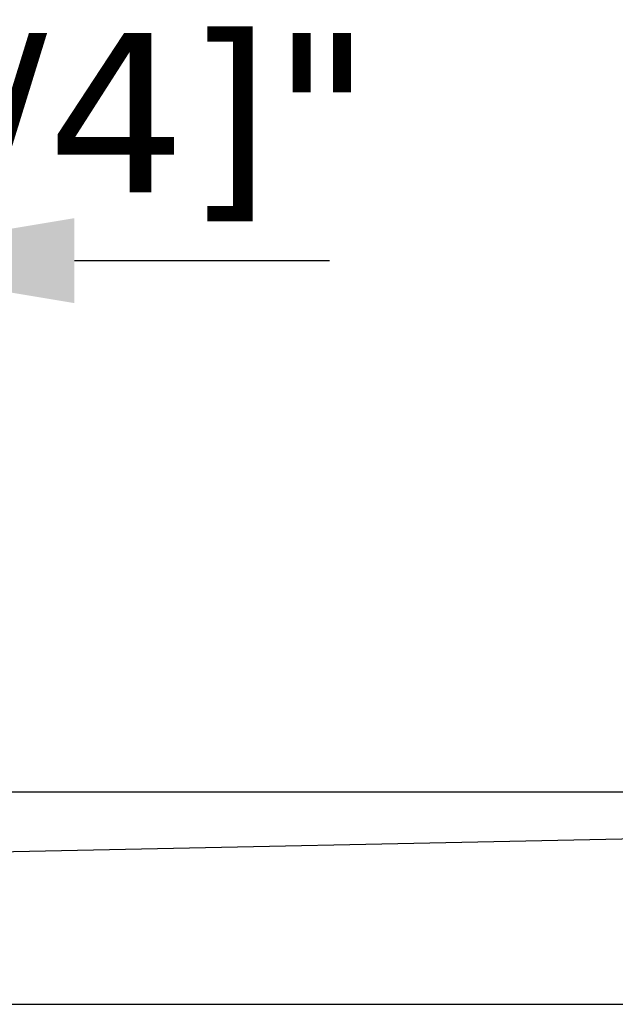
# Model space of a CAD drawing. Header units: millimetres. Extents: x -6858 to 6858, y -375 to 4365.
# Tile 93 of 97: x 1404 to 1544, y 3871 to 4102. Entities that reach past the tile are written whole.
import ezdxf

# ---------------------------------------------------------------- set-up
doc = ezdxf.new("R2010")
doc.units = ezdxf.units.MM
doc.header["$LTSCALE"] = 15
doc.layers.add('_Sichtbarkanten', color=7, linetype='Continuous', lineweight=25)
doc.layers.add('Bemaßung (ISO)', color=7, linetype='Continuous', lineweight=25)
doc.styles.add('Notiztext (ISO)', font='verdana.ttf')
doc.dimstyles.new('wedi USA', dxfattribs={"dimscale": 15, "dimtxt": 2.5, "dimasz": 4, "dimexe": 2, "dimexo": 0.8, "dimgap": 0.3, "dimtad": 1, "dimdec": 1, "dimrnd": 1e-08, "dimtxsty": 'Notiztext (ISO)', "dimcen": 0.09, "dimclrd": 7, "dimclre": 7, "dimclrt": 256, "dimadec": 0, "dimazin": 2, "dimtfac": 0.6, "dimtmove": 0, "dimatfit": 3, "dimfxl": 1, "dimtolj": 1, "dimlwd": -1, "dimlwe": -1, "dimarcsym": 0})

# ---------------------------------------------------------------- blocks, each defined once
blk = doc.blocks.new('*D116')
at = {"layer": 'Bemaßung (ISO)', "color": 7, "transparency": 16777216}
for p, q in [((1300.84, 3917.35), (1300.84, 4075.8)), ((1357.14, 3905.84), (1357.14, 4075.8)), ((1240.84, 4045.8), (1180.84, 4045.8)), ((1300.84, 4045.8), (1357.14, 4045.8)), ((1417.14, 4045.8), (1477.14, 4045.8))]:
    blk.add_line(p, q, dxfattribs=at)
for points in [[(1240.84, 4055.8), (1240.84, 4035.8), (1300.84, 4045.8)], [(1417.14, 4055.8), (1417.14, 4035.8), (1357.14, 4045.8)]]:
    blk.add_solid(points, dxfattribs=at)
at = {"layer": 'Defpoints', "color": 0, "transparency": 16777216}
for p in [(1357.14, 4045.8), (1300.84, 3905.35), (1357.14, 3893.84)]:
    blk.add_point(p, dxfattribs=at)
at = {"layer": 'Bemaßung (ISO)', "transparency": 16777216, "insert": (1160.61, 4099.36), "char_height": 37.5, "attachment_point": 1, "style": 'Notiztext (ISO)'}
blk.add_mtext('\\A1;56,3 [2 1/4]"', dxfattribs=at)

msp = doc.modelspace()

# ---------------------------------------------------------------- linework, layer by layer
at = {"layer": '_Sichtbarkanten'}
for p, q in [((1191.15, 3920.84), (2080.15, 3920.84)), ((2080.15, 3920.84), (1361.35, 3905.85)), ((1401.35, 3870.84), (2092.85, 3870.84))]:
    msp.add_line(p, q, dxfattribs=at)

# ---------------------------------------------------------------- dimensions: what is measured, and where the dimension line sits
at = {"layer": 'Bemaßung (ISO)', "color": 7}
dim = msp.add_linear_dim(base=(1357.14, 4045.8), p1=(1300.84, 3905.35), p2=(1357.14, 3893.84), angle=180, text='<>"', dimstyle='wedi USA', override={"dimgap": 0.3, "dimdec": 1, "dimtol": 0, "dimlim": 0, "dimtp": 0, "dimtm": 0, "dimtdec": 2, "dimtofl": 1, "dimatfit": 1}, dxfattribs=at)
dim.commit()
dim.dimension.update_dxf_attribs({"geometry": '*D116', "text_midpoint": (1328.99, 4045.8), "dimtype": 160})

doc.saveas('drawing.dxf')
